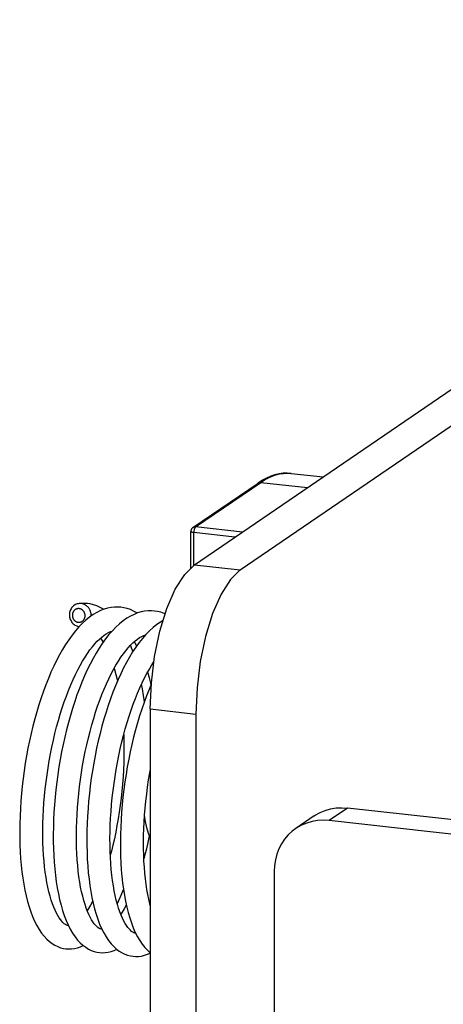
# Model space of a CAD drawing. Header units: inches. Extents: x 0 to 58.6, y -0.2 to 37.9.
# Tile 63 of 66: x 47.6 to 48.7, y 30.4 to 33.1. Entities that reach past the tile are written whole.
import ezdxf

# ---------------------------------------------------------------- set-up
doc = ezdxf.new("R2010")
doc.units = ezdxf.units.IN
doc.header["$LTSCALE"] = 3.224138
doc.header["$MEASUREMENT"] = 0
doc.layers.get('0').update_dxf_attribs({"linetype": 'CONTINUOUS'})

msp = doc.modelspace()

# ---------------------------------------------------------------- linework, layer by layer
at = {"color": 7, "linetype": 'CONTINUOUS'}
for p, q in [((48.0215, 31.6331), (50.1722, 33.1004)), ((48.2816, 31.879), (48.3678, 31.8694)), ((48.017, 31.7334), (48.1927, 31.8532)), ((48.0242, 31.7351), (48.1998, 31.855)), ((48.1927, 31.8532), (48.1929, 31.8534)), ((48.1998, 31.855), (48.326, 31.8409)), ((48.1504, 31.7211), (48.0242, 31.7351)), ((48.0114, 31.6234), (48.0114, 31.7229)), ((48.0194, 31.6311), (48.0194, 31.7196)), ((48.1301, 31.7073), (48.0194, 31.7196)), ((48.0215, 31.6331), (48.1445, 31.6194)), ((47.7179, 31.5292), (47.7102, 31.5286)), ((47.7102, 31.5286), (47.7102, 31.5286)), ((47.902, 31.245), (47.902, 27.1015)), ((47.902, 31.245), (48.025, 31.2313)), ((48.4335, 30.9783), (48.3838, 30.9444)), ((49.0043, 30.9148), (48.4335, 30.9783)), ((48.3436, 30.9568), (48.2939, 30.9229)), ((47.6818, 30.6614), (47.6817, 30.6614)), ((47.772, 30.6514), (47.7721, 30.6515)), ((47.7722, 30.6513), (47.7721, 30.6513)), ((47.8625, 30.6413), (47.8626, 30.6415)), ((47.8627, 30.6413), (47.8625, 30.6413))]:
    msp.add_line(p, q, dxfattribs=at)
at = {"color": 3, "linetype": 'CONTINUOUS'}
for p, q in [((48.1445, 31.6194), (50.2953, 33.0867)), ((48.025, 31.2313), (48.025, 27.0878)), ((48.9546, 30.8808), (48.3838, 30.9444)), ((48.2359, 30.8076), (48.2359, 30.3176))]:
    msp.add_line(p, q, dxfattribs=at)
at = {"color": 7, "linetype": 'CONTINUOUS'}
for points in [[(48.2816, 31.879), (48.2709, 31.8797), (48.2601, 31.8793), (48.2491, 31.8778), (48.238, 31.8752), (48.2268, 31.8714), (48.2155, 31.8665), (48.2041, 31.8605), (48.1927, 31.8532)], [(48.1998, 31.855), (48.2101, 31.8615), (48.2203, 31.867), (48.2305, 31.8715), (48.2406, 31.875), (48.2507, 31.8776), (48.2607, 31.8791), (48.2706, 31.8796), (48.2805, 31.8792), (48.2816, 31.879)], [(48.1929, 31.8534), (48.1939, 31.854), (48.195, 31.8544), (48.1962, 31.8548), (48.1974, 31.855), (48.1986, 31.855), (48.1998, 31.855)], [(48.017, 31.7334), (48.0162, 31.7328), (48.0153, 31.732), (48.0144, 31.731), (48.0136, 31.73), (48.0129, 31.7288), (48.0124, 31.7276), (48.0119, 31.7264), (48.0116, 31.725), (48.0115, 31.7237), (48.0114, 31.7229)], [(48.017, 31.7334), (48.0172, 31.7336), (48.0183, 31.7341), (48.0194, 31.7346), (48.0205, 31.7349), (48.0217, 31.7351), (48.023, 31.7352), (48.0242, 31.7351)], [(48.0242, 31.7351), (48.0237, 31.7347), (48.0232, 31.7342), (48.0227, 31.7335), (48.0223, 31.7327), (48.0218, 31.7319), (48.0214, 31.7309), (48.021, 31.7298), (48.0206, 31.7287), (48.0203, 31.7274), (48.0201, 31.7262), (48.0198, 31.7249), (48.0197, 31.7236), (48.0195, 31.7222), (48.0194, 31.7209), (48.0194, 31.7196)], [(48.0194, 31.7196), (48.0182, 31.7198), (48.0171, 31.72), (48.016, 31.7202), (48.015, 31.7204), (48.0141, 31.7207), (48.0134, 31.721), (48.0127, 31.7213), (48.0122, 31.7217), (48.0118, 31.722), (48.0116, 31.7224), (48.0114, 31.7227), (48.0114, 31.7229)], [(47.902, 31.245), (47.905, 31.3153), (47.9138, 31.3861), (47.928, 31.454), (47.947, 31.5154), (47.9696, 31.5674), (47.9949, 31.6073), (48.0215, 31.6331)], [(47.7102, 31.5286), (47.7074, 31.5282), (47.7048, 31.5275), (47.7024, 31.5266), (47.7, 31.5255), (47.6977, 31.5242), (47.6956, 31.5226), (47.6936, 31.5209), (47.6917, 31.519), (47.69, 31.5169), (47.6885, 31.5146), (47.6872, 31.5122), (47.6861, 31.5097), (47.6852, 31.5071), (47.6846, 31.5044), (47.6842, 31.5016), (47.684, 31.4988), (47.6841, 31.496), (47.6844, 31.4932), (47.6849, 31.4905), (47.6857, 31.4878), (47.6867, 31.4852), (47.6879, 31.4827), (47.6894, 31.4803), (47.691, 31.478), (47.6928, 31.4759), (47.6947, 31.474), (47.6969, 31.4723), (47.6991, 31.4708), (47.7015, 31.4695), (47.7039, 31.4684), (47.7064, 31.4676), (47.709, 31.4669), (47.7106, 31.4667)], [(47.713, 31.5288), (47.7115, 31.5288), (47.7102, 31.5286)], [(47.7162, 31.5286), (47.7145, 31.5288), (47.713, 31.5288)], [(47.7428, 31.4951), (47.7428, 31.4959), (47.7428, 31.4975), (47.7428, 31.4991), (47.7426, 31.5006), (47.7424, 31.5022), (47.7421, 31.5037), (47.7418, 31.5053), (47.7413, 31.5068), (47.7408, 31.5083), (47.7403, 31.5097), (47.7396, 31.5112), (47.7389, 31.5126), (47.7382, 31.5139), (47.7373, 31.5152), (47.7365, 31.5165), (47.7355, 31.5177), (47.7345, 31.5189), (47.7335, 31.52), (47.7324, 31.5211), (47.7313, 31.5221), (47.7301, 31.523), (47.7288, 31.5239), (47.7276, 31.5247), (47.7263, 31.5255), (47.725, 31.5261), (47.7236, 31.5267), (47.7222, 31.5273), (47.7208, 31.5277), (47.7193, 31.5281), (47.7178, 31.5284), (47.7162, 31.5286)], [(47.7325, 31.5287), (47.7257, 31.5292), (47.7179, 31.5292)], [(47.8229, 31.5186), (47.8149, 31.5192), (47.8058, 31.519), (47.7965, 31.518), (47.787, 31.5161), (47.7775, 31.5133), (47.7679, 31.5096), (47.7582, 31.5048), (47.7484, 31.499), (47.7386, 31.4922), (47.7288, 31.4843), (47.7191, 31.4755)], [(47.7765, 31.5129), (47.7757, 31.5135), (47.767, 31.5183), (47.7583, 31.5223), (47.7494, 31.5253), (47.7405, 31.5275), (47.7325, 31.5287)], [(47.8669, 31.5029), (47.8658, 31.5036), (47.8572, 31.5084), (47.8485, 31.5123), (47.8398, 31.5152), (47.8309, 31.5174), (47.8229, 31.5186)], [(47.9134, 31.5086), (47.9054, 31.5091), (47.8962, 31.509), (47.8869, 31.508), (47.8775, 31.5061), (47.868, 31.5033), (47.8584, 31.4995), (47.8487, 31.4948), (47.8389, 31.489), (47.829, 31.4822), (47.8193, 31.4743), (47.8096, 31.4654), (47.8001, 31.4557), (47.7908, 31.445), (47.7817, 31.4336), (47.7728, 31.4214), (47.7642, 31.4084), (47.7559, 31.3947), (47.7478, 31.3804), (47.7399, 31.3655), (47.7323, 31.35), (47.725, 31.3339), (47.7179, 31.3173), (47.7111, 31.3002), (47.7046, 31.2826), (47.6984, 31.2646), (47.6924, 31.2462), (47.6868, 31.2274), (47.6814, 31.2083), (47.6764, 31.1889), (47.6716, 31.1692), (47.6672, 31.1494), (47.6631, 31.1293), (47.6593, 31.1091), (47.6559, 31.0888), (47.6528, 31.0684), (47.65, 31.048), (47.6476, 31.0276), (47.6456, 31.0072), (47.6439, 30.9869), (47.6425, 30.9668), (47.6415, 30.9468), (47.6409, 30.927), (47.6406, 30.9074), (47.6407, 30.8881), (47.6411, 30.8691), (47.6419, 30.8504), (47.6431, 30.8322), (47.6446, 30.8143), (47.6465, 30.7968), (47.6488, 30.7798), (47.6514, 30.7633), (47.6544, 30.7472), (47.6578, 30.7318), (47.6616, 30.7169), (47.6657, 30.7026), (47.6703, 30.6889), (47.6753, 30.6759), (47.6807, 30.6636)], [(47.7105, 31.515), (47.7095, 31.5151), (47.7086, 31.5151), (47.7077, 31.5151), (47.7068, 31.515), (47.706, 31.5149), (47.7051, 31.5147), (47.7043, 31.5145), (47.7035, 31.5142), (47.7027, 31.5139), (47.7019, 31.5136), (47.7011, 31.5132), (47.7004, 31.5127), (47.6996, 31.5123), (47.6989, 31.5117), (47.6983, 31.5112), (47.6976, 31.5106), (47.697, 31.51), (47.6964, 31.5093), (47.6958, 31.5086), (47.6953, 31.5079), (47.6948, 31.5072), (47.6944, 31.5064), (47.694, 31.5056), (47.6936, 31.5048), (47.6932, 31.5039), (47.6929, 31.5031), (47.6927, 31.5022), (47.6925, 31.5013), (47.6923, 31.5004), (47.6922, 31.4995), (47.6921, 31.4985), (47.6921, 31.4976), (47.6921, 31.4967), (47.6921, 31.4958), (47.6922, 31.4948), (47.6923, 31.4939), (47.6925, 31.493), (47.6927, 31.4921), (47.693, 31.4912), (47.6933, 31.4903), (47.6936, 31.4895), (47.694, 31.4886), (47.6944, 31.4878), (47.6949, 31.487), (47.6954, 31.4862), (47.6959, 31.4855), (47.6965, 31.4847), (47.6971, 31.484), (47.6977, 31.4834), (47.6983, 31.4827), (47.699, 31.4821), (47.6997, 31.4816), (47.7005, 31.4811), (47.7012, 31.4806), (47.702, 31.4802), (47.7028, 31.4798), (47.7036, 31.4794), (47.7044, 31.4791), (47.7053, 31.4788), (47.7061, 31.4786), (47.707, 31.4784), (47.708, 31.4783)], [(47.708, 31.4783), (47.709, 31.4782), (47.7099, 31.4782), (47.7108, 31.4782), (47.7117, 31.4783), (47.7125, 31.4784), (47.7134, 31.4786), (47.7142, 31.4788), (47.715, 31.4791), (47.7158, 31.4794), (47.7166, 31.4797), (47.7174, 31.4801), (47.7181, 31.4805), (47.7189, 31.481), (47.7196, 31.4815), (47.7202, 31.4821), (47.7209, 31.4827), (47.7215, 31.4833), (47.7221, 31.484), (47.7227, 31.4846), (47.7232, 31.4854), (47.7237, 31.4861), (47.7241, 31.4869), (47.7245, 31.4877), (47.7249, 31.4885), (47.7252, 31.4894), (47.7255, 31.4902), (47.7258, 31.4911), (47.726, 31.492), (47.7262, 31.4929), (47.7263, 31.4938), (47.7264, 31.4947), (47.7264, 31.4957), (47.7264, 31.4966), (47.7264, 31.4975), (47.7263, 31.4984), (47.7262, 31.4994), (47.726, 31.5003), (47.7258, 31.5012), (47.7255, 31.5021), (47.7252, 31.503), (47.7249, 31.5038), (47.7245, 31.5047), (47.7241, 31.5055), (47.7236, 31.5063), (47.7231, 31.5071), (47.7226, 31.5078), (47.722, 31.5085), (47.7214, 31.5092), (47.7208, 31.5099), (47.7201, 31.5105), (47.7195, 31.5111), (47.7188, 31.5117), (47.718, 31.5122), (47.7173, 31.5127), (47.7165, 31.5131), (47.7157, 31.5135), (47.7149, 31.5139), (47.7141, 31.5142), (47.7132, 31.5144), (47.7124, 31.5147), (47.7115, 31.5149), (47.7105, 31.515)], [(47.9424, 31.5006), (47.9391, 31.5021), (47.9303, 31.5052), (47.9214, 31.5073), (47.9134, 31.5086)], [(47.7191, 31.4755), (47.7096, 31.4657), (47.7003, 31.4551), (47.6912, 31.4436), (47.6824, 31.4314), (47.6738, 31.4184), (47.6654, 31.4048), (47.6573, 31.3905), (47.6495, 31.3756), (47.6419, 31.36), (47.6345, 31.3439), (47.6275, 31.3273), (47.6207, 31.3102), (47.6142, 31.2926), (47.6079, 31.2746), (47.602, 31.2562), (47.5963, 31.2374), (47.591, 31.2183), (47.5859, 31.1989), (47.5812, 31.1792), (47.5767, 31.1593), (47.5726, 31.1393), (47.5689, 31.1191), (47.5654, 31.0987), (47.5623, 31.0783), (47.5596, 31.0579), (47.5572, 31.0375), (47.5551, 31.0171), (47.5534, 30.9969), (47.5521, 30.9767), (47.5511, 30.9567), (47.5504, 30.9369), (47.5502, 30.9173), (47.5503, 30.898), (47.5507, 30.879), (47.5515, 30.8603), (47.5527, 30.842), (47.5542, 30.8241), (47.5561, 30.8067), (47.5584, 30.7897), (47.561, 30.7731), (47.564, 30.7571), (47.5674, 30.7417), (47.5712, 30.7268), (47.5754, 30.7125), (47.5799, 30.6988), (47.5849, 30.6858), (47.5903, 30.6735), (47.5962, 30.662), (47.6024, 30.6514), (47.6089, 30.6417), (47.6158, 30.633), (47.623, 30.6254), (47.6302, 30.6188), (47.6376, 30.6133), (47.645, 30.6088), (47.6526, 30.6051), (47.6602, 30.6023), (47.6679, 30.6004), (47.6748, 30.5993)], [(47.9372, 31.4835), (47.9293, 31.4789), (47.9195, 31.4721), (47.9097, 31.4642), (47.9, 31.4553), (47.8905, 31.4456), (47.8812, 31.4349), (47.8721, 31.4235), (47.8632, 31.4113), (47.8546, 31.3983), (47.8463, 31.3846), (47.8382, 31.3703), (47.8303, 31.3554), (47.8227, 31.3399), (47.8154, 31.3238), (47.8083, 31.3072), (47.8015, 31.2901), (47.795, 31.2725), (47.7888, 31.2545), (47.7828, 31.2361), (47.7772, 31.2173), (47.7718, 31.1982), (47.7668, 31.1788), (47.762, 31.1592), (47.7576, 31.1393), (47.7535, 31.1192), (47.7498, 31.099), (47.7463, 31.0787), (47.7432, 31.0583), (47.7405, 31.0379), (47.7381, 31.0175), (47.736, 30.9971), (47.7343, 30.9769), (47.7329, 30.9567), (47.7319, 30.9367), (47.7313, 30.9169), (47.731, 30.8973), (47.7311, 30.878), (47.7316, 30.859), (47.7324, 30.8404), (47.7335, 30.8221), (47.7351, 30.8042), (47.737, 30.7867), (47.7392, 30.7697), (47.7419, 30.7532), (47.7449, 30.7372), (47.7483, 30.7217), (47.752, 30.7068), (47.7562, 30.6925), (47.7607, 30.6788), (47.7657, 30.6658), (47.7711, 30.6535)], [(47.6817, 30.6614), (47.6792, 30.6619), (47.6765, 30.6629), (47.6735, 30.6645), (47.6702, 30.6668), (47.6669, 30.6698), (47.6635, 30.6735), (47.66, 30.6778), (47.6564, 30.6829), (47.6528, 30.6888), (47.6492, 30.6955), (47.6456, 30.703), (47.642, 30.7113), (47.6386, 30.7204), (47.6353, 30.7304), (47.6321, 30.7411), (47.6291, 30.7526), (47.6263, 30.7648), (47.6237, 30.7777), (47.6214, 30.7912), (47.6193, 30.8054), (47.6175, 30.8201), (47.6159, 30.8355), (47.6147, 30.8513), (47.6137, 30.8676), (47.613, 30.8844), (47.6127, 30.9016), (47.6127, 30.9191), (47.6129, 30.937), (47.6135, 30.9551), (47.6145, 30.9735), (47.6157, 30.992), (47.6173, 31.0108), (47.6192, 31.0296), (47.6214, 31.0484), (47.6239, 31.0673), (47.6267, 31.0862), (47.6298, 31.105), (47.6333, 31.1237), (47.637, 31.1422), (47.641, 31.1605), (47.6452, 31.1786), (47.6498, 31.1964), (47.6546, 31.2138), (47.6596, 31.231), (47.6648, 31.2477), (47.6703, 31.2639), (47.6759, 31.2797), (47.6818, 31.295), (47.6878, 31.3097), (47.694, 31.3238), (47.7002, 31.3373), (47.7066, 31.3501), (47.7131, 31.3623), (47.7197, 31.3738), (47.7263, 31.3846), (47.7329, 31.3946), (47.7395, 31.4038), (47.7461, 31.4123), (47.7526, 31.42), (47.759, 31.427), (47.7653, 31.4331), (47.7714, 31.4385), (47.7774, 31.4432), (47.7833, 31.4472), (47.7891, 31.4505), (47.7948, 31.4531), (47.7991, 31.4545)], [(47.7721, 30.6513), (47.7698, 30.6518), (47.7671, 30.6527), (47.7643, 30.6542), (47.7612, 30.6563), (47.758, 30.6592), (47.7546, 30.6626), (47.7511, 30.6669), (47.7475, 30.6718), (47.7439, 30.6776), (47.7402, 30.6842), (47.7366, 30.6916), (47.733, 30.6998), (47.7295, 30.7089), (47.7262, 30.7187), (47.723, 30.7293), (47.72, 30.7407), (47.7171, 30.7528), (47.7145, 30.7656), (47.7121, 30.7791), (47.71, 30.7932), (47.7081, 30.808), (47.7065, 30.8232), (47.7052, 30.8391), (47.7042, 30.8554), (47.7035, 30.8721), (47.7032, 30.8893), (47.7031, 30.9068), (47.7033, 30.9247), (47.7039, 30.9428), (47.7048, 30.9612), (47.706, 30.9798), (47.7075, 30.9986), (47.7094, 31.0174), (47.7115, 31.0363), (47.714, 31.0552), (47.7168, 31.0742), (47.7199, 31.093), (47.7233, 31.1117), (47.727, 31.1303), (47.731, 31.1487), (47.7353, 31.1669), (47.7398, 31.1847), (47.7446, 31.2023), (47.7496, 31.2195), (47.7548, 31.2362), (47.7603, 31.2526), (47.7659, 31.2684), (47.7718, 31.2838), (47.7778, 31.2986), (47.784, 31.3128), (47.7903, 31.3263), (47.7967, 31.3393), (47.8032, 31.3515), (47.8097, 31.3631), (47.8164, 31.3739), (47.823, 31.384), (47.8296, 31.3933), (47.8362, 31.4018), (47.8427, 31.4096), (47.8491, 31.4166), (47.8554, 31.4228), (47.8616, 31.4283), (47.8677, 31.433), (47.8735, 31.437), (47.8793, 31.4403), (47.885, 31.4429), (47.8895, 31.4445)], [(47.7679, 31.4354), (47.7701, 31.4324), (47.7749, 31.425), (47.7751, 31.4245)], [(47.8554, 31.3995), (47.8504, 31.4126), (47.8489, 31.4163)], [(47.8583, 31.4254), (47.8603, 31.4226), (47.8651, 31.4152), (47.8656, 31.4145)], [(47.8626, 30.6413), (47.8602, 30.6417), (47.8576, 30.6426), (47.8548, 30.6441), (47.8517, 30.6463), (47.8484, 30.6491), (47.845, 30.6526), (47.8415, 30.6567), (47.838, 30.6617), (47.8344, 30.6674), (47.8307, 30.674), (47.8271, 30.6814), (47.8235, 30.6896), (47.82, 30.6987), (47.8167, 30.7085), (47.8135, 30.7191), (47.8104, 30.7305), (47.8076, 30.7426), (47.805, 30.7553), (47.8026, 30.7688), (47.8005, 30.7829), (47.7986, 30.7976), (47.797, 30.8129), (47.7957, 30.8287), (47.7947, 30.8449), (47.794, 30.8617), (47.7936, 30.8788), (47.7935, 30.8963), (47.7937, 30.9141), (47.7943, 30.9323), (47.7952, 30.9506), (47.7964, 30.9692), (47.7979, 30.9879), (47.7997, 31.0067), (47.8019, 31.0256), (47.8044, 31.0445), (47.8072, 31.0634), (47.8103, 31.0822), (47.8136, 31.101), (47.8173, 31.1195), (47.8213, 31.1379), (47.8255, 31.1561), (47.83, 31.1739), (47.8348, 31.1915), (47.8398, 31.2086), (47.845, 31.2254), (47.8504, 31.2418), (47.8561, 31.2576), (47.8619, 31.273), (47.8679, 31.2878), (47.8741, 31.302), (47.8804, 31.3156), (47.8868, 31.3285), (47.8932, 31.3408), (47.8998, 31.3524), (47.9064, 31.3633), (47.912, 31.3719)], [(47.8046, 31.3541), (47.8054, 31.3514), (47.8091, 31.3381), (47.8125, 31.324), (47.8135, 31.3193)], [(47.895, 31.344), (47.8957, 31.3418), (47.8994, 31.3284), (47.9028, 31.3144), (47.9039, 31.3092)], [(47.9048, 31.3113), (47.8988, 31.2973), (47.892, 31.2802), (47.8855, 31.2626), (47.8793, 31.2446), (47.8733, 31.2262), (47.8677, 31.2075), (47.8623, 31.1884), (47.8573, 31.169), (47.8525, 31.1493), (47.8481, 31.1294), (47.844, 31.1094), (47.8402, 31.0892), (47.8368, 31.0688), (47.8337, 31.0485), (47.8309, 31.028), (47.8285, 31.0076), (47.8264, 30.9873), (47.8247, 30.967), (47.8234, 30.9468), (47.8224, 30.9268), (47.8217, 30.907), (47.8215, 30.8874), (47.8215, 30.8681), (47.822, 30.8491), (47.8228, 30.8305), (47.8239, 30.8122), (47.8255, 30.7943), (47.8274, 30.7768), (47.8296, 30.7598), (47.8323, 30.7432), (47.8353, 30.7272), (47.8387, 30.7118), (47.8424, 30.6969), (47.8466, 30.6825), (47.8512, 30.6689), (47.8561, 30.6558), (47.8615, 30.6435)], [(47.8862, 31.2644), (47.884, 31.2808), (47.8811, 31.299), (47.8787, 31.312)], [(47.8305, 31.1758), (47.8306, 31.1748), (47.8311, 31.1564), (47.8312, 31.1377), (47.8311, 31.1189), (47.8306, 31.0999), (47.8298, 31.0809), (47.8287, 31.0618), (47.8272, 31.0428), (47.8255, 31.0237), (47.8234, 31.0048), (47.8211, 30.986), (47.8185, 30.9674), (47.8156, 30.949), (47.8124, 30.9308), (47.809, 30.913), (47.8053, 30.8955), (47.8013, 30.8784), (47.7972, 30.8618), (47.7944, 30.8515)], [(47.902, 30.7162), (47.9008, 30.7205), (47.898, 30.7326), (47.8954, 30.7454), (47.893, 30.7589), (47.8909, 30.773), (47.889, 30.7877), (47.8874, 30.803), (47.8861, 30.8188), (47.8851, 30.8351), (47.8844, 30.8518), (47.884, 30.869), (47.8839, 30.8865), (47.8842, 30.9044), (47.8847, 30.9225), (47.8856, 30.9409), (47.8868, 30.9594), (47.8884, 30.9782), (47.8902, 30.997), (47.8924, 31.0159), (47.8949, 31.0348), (47.8977, 31.0538), (47.9008, 31.0726), (47.902, 31.0794)], [(47.902, 30.901), (47.8986, 30.9074), (47.8926, 30.9252), (47.8882, 30.9464), (47.8868, 30.9588)], [(48.3436, 30.9568), (48.3466, 30.9587), (48.3595, 30.966), (48.3733, 30.9718), (48.3878, 30.9759), (48.4027, 30.9784), (48.418, 30.9792), (48.4335, 30.9783)], [(47.8998, 30.9051), (47.8995, 30.9033), (47.8958, 30.8858), (47.8918, 30.8686), (47.8877, 30.852), (47.8848, 30.8414)], [(47.8133, 30.7198), (47.8176, 30.729), (47.824, 30.744), (47.8298, 30.7585)], [(47.7471, 30.7272), (47.7468, 30.7267), (47.7413, 30.717), (47.7359, 30.7081), (47.732, 30.7024)], [(47.8375, 30.7171), (47.8373, 30.7167), (47.8318, 30.7071), (47.8264, 30.6982), (47.8225, 30.6923)], [(47.6807, 30.6636), (47.6865, 30.6521), (47.6928, 30.6414), (47.6994, 30.6316), (47.7063, 30.6229), (47.7134, 30.6153), (47.7207, 30.6088), (47.728, 30.6033), (47.7355, 30.5987), (47.743, 30.5951), (47.7506, 30.5923), (47.7583, 30.5903), (47.7652, 30.5892)], [(47.7711, 30.6535), (47.777, 30.642), (47.7832, 30.6313), (47.7898, 30.6216), (47.7967, 30.6129), (47.8038, 30.6052), (47.8111, 30.5987), (47.8184, 30.5932), (47.8259, 30.5886), (47.8334, 30.585), (47.841, 30.5822), (47.8487, 30.5802), (47.8556, 30.5791)], [(47.8615, 30.6435), (47.8674, 30.6319), (47.8736, 30.6212), (47.8802, 30.6115), (47.8871, 30.6028), (47.8942, 30.5952), (47.9015, 30.5886), (47.902, 30.5883)], [(47.6748, 30.5993), (47.6818, 30.5988), (47.6898, 30.5991), (47.6978, 30.6001), (47.7059, 30.602), (47.7142, 30.6048), (47.7215, 30.6081)], [(47.7652, 30.5892), (47.7723, 30.5887), (47.7802, 30.589), (47.7882, 30.59), (47.7964, 30.5919), (47.8047, 30.5948), (47.812, 30.598)], [(47.8556, 30.5791), (47.8625, 30.5787), (47.8704, 30.5789), (47.8785, 30.5799), (47.8867, 30.5818), (47.8949, 30.5846), (47.902, 30.5878)]]:
    msp.add_lwpolyline(points, dxfattribs=at)
at = {"color": 3, "linetype": 'CONTINUOUS'}
for points in [[(48.1445, 31.6194), (48.1179, 31.5936), (48.0927, 31.5537), (48.07, 31.5017), (48.0511, 31.4403), (48.0368, 31.3724), (48.028, 31.3016), (48.025, 31.2313)], [(48.3838, 30.9444), (48.3683, 30.9453), (48.353, 30.9445), (48.3381, 30.942), (48.3236, 30.9379), (48.3098, 30.9321), (48.2969, 30.9248), (48.2939, 30.9229)], [(48.2939, 30.9229), (48.2848, 30.9161), (48.2739, 30.9059), (48.2641, 30.8945), (48.2557, 30.882), (48.2487, 30.8685), (48.2431, 30.8541), (48.2391, 30.8391), (48.2367, 30.8235), (48.2359, 30.8076)]]:
    msp.add_lwpolyline(points, dxfattribs=at)

doc.saveas('drawing.dxf')
